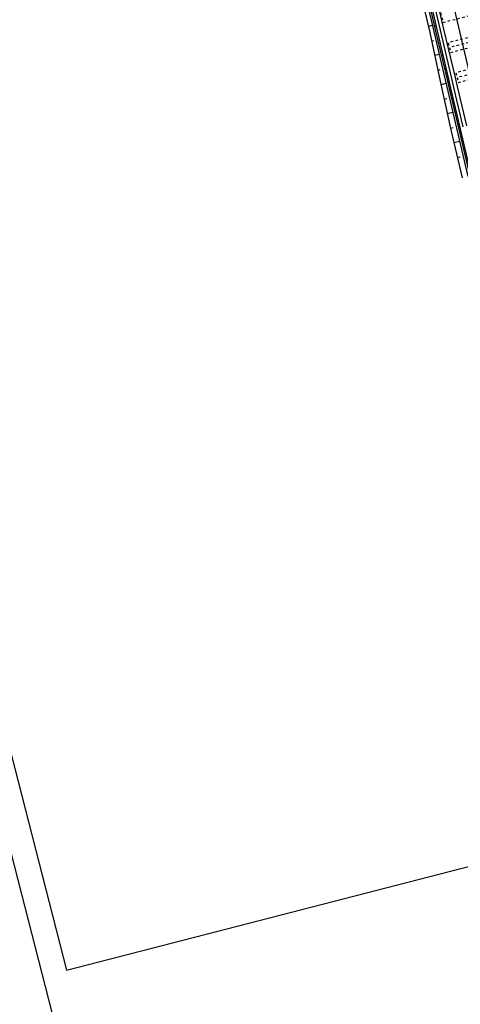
# Model space of a CAD drawing. Extents: x 447426 to 448116, y 440349 to 441552.
# Tile 11 of 96: x 447659 to 447747, y 440522 to 440720. Entities that reach past the tile are written whole.
import ezdxf

# ---------------------------------------------------------------- set-up
doc = ezdxf.new("R2010")
doc.units = 0
doc.header["$LTSCALE"] = 2
doc.header["$MEASUREMENT"] = 0
for name, pattern in [('ACAD_ISO10W100W', [0.5, 0.25, -0.25]), ('AUSGEZOGEN', [0]), ('PUNKTX2', [0.5, 0.25, -0.25])]:
    doc.linetypes.add(name, pattern=pattern)
doc.layers.get('0').update_dxf_attribs({"linetype": 'AUSGEZOGEN'})
for name, color, linetype in [('DB-HZV-Stützscheiben', 15, 'CONTINUOUS'), ('DB-Wegböschungen', 15, 'CONTINUOUS'), ('DB-Wege', 15, 'CONTINUOUS'), ('Planeinteilung', 250, 'CONTINUOUS'), ('RAHMEN', 7, 'AUSGEZOGEN')]:
    doc.layers.add(name, color=color, linetype=linetype)

# ---------------------------------------------------------------- blocks, each defined once
blk = doc.blocks.new('1135420')
blk.add_line((0, 0), (1135, 0))
at = {"layer": 'RAHMEN'}
for p, q in [((950, 5), (950, 415)), ((25, 5), (950, 5))]:
    blk.add_line(p, q, dxfattribs=at)

msp = doc.modelspace()

# ---------------------------------------------------------------- linework, layer by layer
at = {"layer": 'DB-HZV-Stützscheiben', "linetype": 'PUNKTX2'}
for p, q in [((447743.95, 440719.77), (447761.38, 440724.27)), ((447743.44, 440721.75), (447743.95, 440719.77)), ((447762.43, 440720.16), (447744.99, 440715.69)), ((447745.49, 440713.75), (447762.92, 440718.22)), ((447744.99, 440715.69), (447745.49, 440713.75)), ((447763.97, 440714.11), (447746.53, 440709.64)), ((447747.03, 440707.7), (447764.47, 440712.16)), ((447746.53, 440709.64), (447747.03, 440707.7))]:
    msp.add_line(p, q, dxfattribs=at)
at = {"layer": 'DB-HZV-Stützscheiben', "linetype": 'ACAD_ISO10W100W'}
for p, q in [((447762.67, 440719.19), (447745.24, 440714.72)), ((447764.22, 440713.14), (447746.78, 440708.67))]:
    msp.add_line(p, q, dxfattribs=at)
at = {"layer": 'DB-Wegböschungen', "linetype": 'Continuous'}
for p, q in [((447738.99, 440727.47), (447741.29, 440717.76)), ((447739.82, 440727.7), (447742.07, 440717.93)), ((447740.21, 440727.76), (447742.46, 440718.04)), ((447740.5, 440727.86), (447742.76, 440718.09)), ((447741.78, 440719.15), (447741, 440718.98)), ((447742.55, 440719.07), (447742.25, 440719.02)), ((447741.29, 440717.76), (447743.4, 440707.97)), ((447742.07, 440717.93), (447744.37, 440708.22)), ((447742.46, 440718.04), (447744.76, 440708.28)), ((447742.76, 440718.09), (447745.05, 440708.38)), ((447741.66, 440716.05), (447742.05, 440716.16)), ((447743.21, 440716.19), (447743.07, 440716.12)), ((447743.15, 440713.35), (447742.28, 440713.11)), ((447743.92, 440713.26), (447743.64, 440713.17)), ((447742.95, 440710.17), (447743.38, 440710.29)), ((447744.59, 440710.33), (447744.44, 440710.31)), ((447745.05, 440708.38), (447745.48, 440706.55)), ((447743.4, 440707.97), (447745.5, 440698.18)), ((447744.53, 440707.49), (447743.56, 440707.23)), ((447744.37, 440708.22), (447746.67, 440698.46)), ((447744.76, 440708.28), (447745.19, 440706.48)), ((447745.19, 440706.48), (447747.06, 440698.57)), ((447745.48, 440706.55), (447747.35, 440698.62)), ((447744.17, 440704.34), (447744.71, 440704.43)), ((447745.97, 440704.48), (447745.82, 440704.45)), ((447745.92, 440701.63), (447744.79, 440701.4)), ((447746.64, 440701.54), (447746.34, 440701.5)), ((447745.4, 440698.46), (447745.99, 440698.61)), ((447746.67, 440698.46), (447748.92, 440688.74)), ((447747.06, 440698.57), (447749.31, 440688.81)), ((447747.35, 440698.62), (447747.21, 440698.6)), ((447747.35, 440698.62), (447749.6, 440688.9)), ((447745.5, 440698.18), (447747.8, 440688.47)), ((447747.29, 440695.83), (447746.12, 440695.54)), ((447746.79, 440692.61), (447747.37, 440692.75))]:
    msp.add_line(p, q, dxfattribs=at)
at = {"layer": 'DB-Wege', "linetype": 'Continuous'}
for p, q in [((447741.82, 440728.17), (447744.07, 440718.4)), ((447744.75, 440728.84), (447747, 440719.12)), ((447741.09, 440728), (447743.34, 440718.23)), ((447743.34, 440718.23), (447745.64, 440708.52)), ((447744.07, 440718.4), (447746.37, 440708.69)), ((447747, 440719.12), (447749.3, 440709.36)), ((447745.64, 440708.52), (447746.07, 440706.69)), ((447746.37, 440708.69), (447746.8, 440706.86)), ((447746.07, 440706.69), (447747.94, 440698.76)), ((447746.8, 440706.86), (447748.67, 440698.93))]:
    msp.add_line(p, q, dxfattribs=at)

# ---------------------------------------------------------------- block references
at = {"layer": 'Planeinteilung', "linetype": 'Continuous', "rotation": 284.4375024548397}
msp.add_blockref('1135420', (447426.45, 441447.77), dxfattribs=at)

doc.saveas('drawing.dxf')
